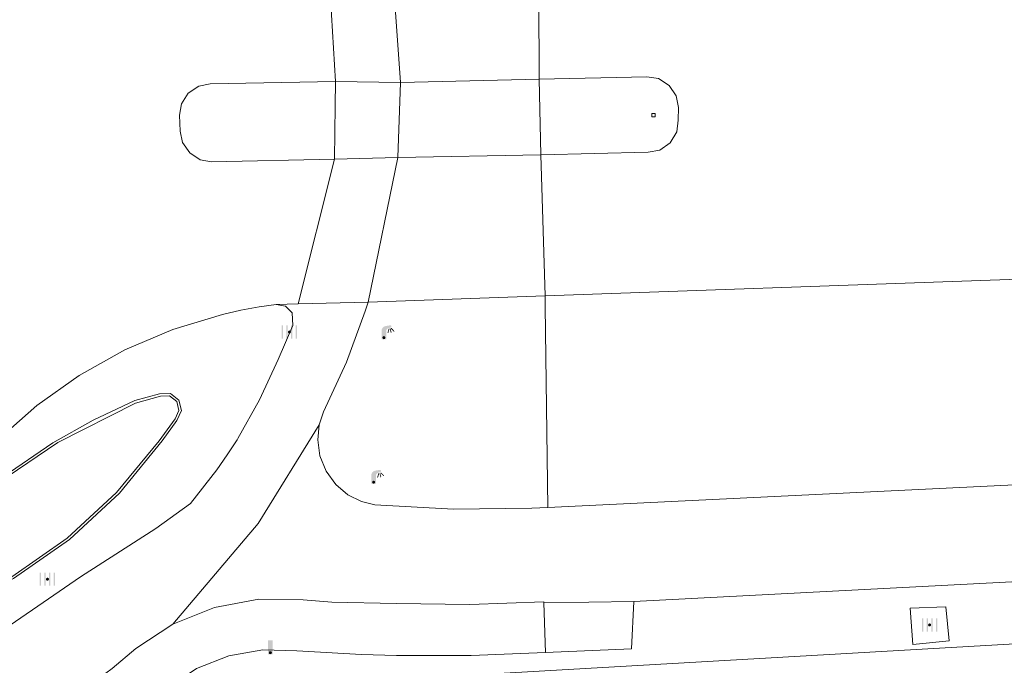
# Model space of a CAD drawing. Header units: metres. Extents: x 197457 to 198138, y 353986 to 354984.
# Tile 93 of 217: x 198023 to 198054, y 354060 to 354081. Entities that reach past the tile are written whole.
import ezdxf

# ---------------------------------------------------------------- set-up
doc = ezdxf.new("R2010")
doc.units = ezdxf.units.M
doc.header["$MEASUREMENT"] = 0
for name, color, linetype, lineweight in [('Grens maaiveld', 253, 'Continuous', 0), ('kant verharding', 7, 'Continuous', 0), ('muur breder dan 30cm', 30, 'Continuous', 0), ('taludlijn', 1, 'Continuous', 0), ('verkeerszuil', 7, 'Continuous', 0), ('vlakafsluiter', 1, 'Continuous', 0)]:
    doc.layers.add(name, color=color, linetype=linetype, lineweight=lineweight)
for name, color, linetype, lineweight, true_color in [('kolk', 7, 'Continuous', 0, 0x104b6e), ('lichtmast', 7, 'Continuous', 0, 0x104b6e), ('verkeersbordpaal', 7, 'Continuous', 0, 0x104b6e)]:
    doc.layers.add(name, color=color, linetype=linetype, lineweight=lineweight, true_color=true_color)

# ---------------------------------------------------------------- blocks, each defined once
blk = doc.blocks.new('kolk')
at = {"layer": 'kolk', "linetype": 'Continuous', "lineweight": 0, "true_color": 0xbd2877}
for points in [[(-0.489, -0.425), (-0.489, 0), (-0.489, 0.425), (-0.404, 0.425), (-0.404, 0), (-0.404, -0.425)], [(-0.191, -0.425), (-0.191, 0), (-0.191, 0.425), (-0.106, 0.425), (-0.106, 0), (-0.106, -0.425)], [(0.106, -0.425), (0.106, 0), (0.106, 0.425), (0.191, 0.425), (0.191, 0), (0.191, -0.425)], [(0.404, -0.425), (0.404, 0), (0.404, 0.425), (0.489, 0.425), (0.489, 0), (0.489, -0.425)]]:
    blk.add_hatch(color=232, dxfattribs=at).paths.add_polyline_path(points)
at = {"layer": 'kolk', "linetype": 'Continuous', "lineweight": 0, "true_color": 0x681648}
blk.add_hatch(color=219, dxfattribs=at).paths.add_polyline_path([(0.1, 0, 1), (-0.1, 0, 1)])
blk = doc.blocks.new('lichtmast')
at = {"layer": 'lichtmast', "linetype": 'Continuous', "lineweight": 0, "true_color": 0xbd2877}
for points in [[(0.15, 0.419, -0.344151), (0.301, 0.613), (0.428, 0.645, 0.960861), (0.398, 0.791), (0.101, 0.742, 0.366629), (-0.15, 0.446), (-0.15, -0.1), (0, -0.1, -0.414214), (-0.1, 0, -1), (0.1, 0, -0.414214), (0, -0.1), (0.15, -0.1)], [(0.351, 0.55, 1), (0.303, 0.564), (0.234, 0.323, 1), (0.283, 0.31)], [(0.424, 0.581, 1), (0.376, 0.569), (0.436, 0.326, 1), (0.485, 0.339)], [(0.489, 0.61, 1), (0.453, 0.575), (0.626, 0.396, 1), (0.662, 0.43)]]:
    blk.add_hatch(color=232, dxfattribs=at).paths.add_polyline_path(points)
at = {"layer": 'lichtmast', "linetype": 'Continuous', "lineweight": 0, "true_color": 0x681648}
blk.add_hatch(color=219, dxfattribs=at).paths.add_polyline_path([(-0.1, 0, 1), (0.1, 0, 1)])
blk = doc.blocks.new('DUMMY_2')
at = {"layer": 'verkeerszuil', "color": 7, "lineweight": 0, "flags": 128}
blk.add_lwpolyline([(0.5, -0.5), (-0.5, -0.5), (-0.5, 0.5), (0.5, 0.5), (0.5, -0.5)], close=True, dxfattribs=at)
blk = doc.blocks.new('paal')
at = {"layer": 'verkeersbordpaal', "linetype": 'Continuous', "lineweight": 0, "true_color": 0xbd2877}
blk.add_hatch(color=232, dxfattribs=at).paths.add_polyline_path([(0.15, 0.8), (-0.15, 0.8), (-0.15, -0.1), (0, -0.1, -0.414214), (-0.1, 0, -1), (0.1, 0, -0.414214), (0, -0.1), (0.15, -0.1)])
at = {"layer": 'verkeersbordpaal', "linetype": 'Continuous', "lineweight": 0, "true_color": 0x681648}
blk.add_hatch(color=219, dxfattribs=at).paths.add_polyline_path([(-0.1, 0, 1), (0.1, 0, 1)])

msp = doc.modelspace()

# ---------------------------------------------------------------- linework, layer by layer
at = {"layer": 'Grens maaiveld', "linetype": 'Continuous', "lineweight": 0}
for p, q in [((198034.885, 354078.688), (198034.59, 354082.896)), ((198039.32, 354078.791), (198039.303, 354082.901)), ((198032.799, 354078.722), (198032.557, 354082.847)), ((198034.885, 354078.688), (198032.799, 354078.722)), ((198034.795, 354076.283), (198032.775, 354076.228)), ((198033.843, 354071.652), (198034.795, 354076.283)), ((198039.517, 354071.852), (198039.377, 354076.373)), ((198031.605, 354071.598), (198032.775, 354076.228)), ((198031.605, 354071.598), (198030.902, 354071.581)), ((198033.843, 354071.652), (198031.605, 354071.598))]:
    msp.add_line(p, q, dxfattribs=at)
at = {"layer": 'kant verharding', "linetype": 'Continuous', "lineweight": 0}
for p, q in [((198034.885, 354078.688), (198039.32, 354078.791)), ((198039.377, 354076.373), (198039.32, 354078.791)), ((198032.791, 354077.941), (198032.799, 354078.722)), ((198034.795, 354076.283), (198034.885, 354078.688)), ((198032.775, 354076.228), (198032.791, 354077.941)), ((198039.377, 354076.373), (198034.795, 354076.283)), ((198039.517, 354071.852), (198033.843, 354071.652)), ((198039.521, 354071.51), (198039.517, 354071.852)), ((198033.843, 354071.652), (198033.756, 354071.368)), ((198039.6, 354065.077), (198039.521, 354071.51)), ((198029.649, 354067.25), (198029.674, 354067.29)), ((198039.531, 354060.438), (198039.474, 354062.021)), ((198042.277, 354060.555), (198042.35, 354062.065)), ((198039.531, 354060.438), (198042.277, 354060.555))]:
    msp.add_line(p, q, dxfattribs=at)
at = {"layer": 'kant verharding', "linetype": 'Continuous', "lineweight": 0, "flags": 128}
for points in [[(198039.32, 354078.791), (198042.773, 354078.872), (198043.143, 354078.813), (198043.488, 354078.596), (198043.714, 354078.257), (198043.782, 354077.888), (198043.773, 354077.48), (198043.729, 354077.108), (198043.522, 354076.756), (198043.186, 354076.523), (198042.819, 354076.452), (198039.377, 354076.373)], [(198032.775, 354076.228), (198028.835, 354076.145), (198028.47, 354076.213), (198028.133, 354076.43), (198027.908, 354076.761), (198027.831, 354077.124), (198027.805, 354077.64), (198027.871, 354078.006), (198028.088, 354078.345), (198028.422, 354078.57), (198028.786, 354078.645), (198032.799, 354078.722)], [(198118.779, 354075.885), (198097.795, 354074.468), (198076.795, 354073.318), (198067.411, 354072.834), (198039.517, 354071.852)], [(198030.902, 354071.581), (198030.36, 354071.504), (198029.771, 354071.394), (198029.187, 354071.262)], [(198030.902, 354071.581), (198031.201, 354071.529), (198031.414, 354071.312)], [(198021.845, 354067.121), (198023.235, 354068.347), (198024.593, 354069.308), (198026.055, 354070.124), (198027.595, 354070.778), (198029.187, 354071.262)], [(198029.674, 354067.29), (198030.372, 354068.529), (198030.968, 354069.821), (198031.431, 354070.908), (198031.414, 354071.312)], [(198032.284, 354067.722), (198032.422, 354068.146), (198033.158, 354069.728), (198033.756, 354071.368)], [(198039.6, 354065.077), (198067.518, 354066.436), (198092.51, 354067.805), (198111.534, 354069.004)], [(198039.6, 354065.077), (198039.094, 354065.052), (198036.577, 354065.022), (198034.064, 354065.159), (198033.632, 354065.269), (198033.201, 354065.487), (198032.81, 354065.817), (198032.5, 354066.244), (198032.305, 354066.734), (198032.236, 354067.241), (198032.284, 354067.722)], [(198029.649, 354067.25), (198029.333, 354066.761), (198029.002, 354066.282), (198028.157, 354065.21), (198027.051, 354064.41), (198024.641, 354062.861), (198021.348, 354060.606), (198020.029, 354059.902), (198018.656, 354059.301), (198017.24, 354058.806), (198015.795, 354058.424), (198015.543, 354058.42), (198015.326, 354058.545), (198015.204, 354058.766)], [(198042.35, 354062.065), (198067.802, 354063.387), (198092.666, 354064.797), (198113.722, 354066.147)], [(198039.474, 354062.021), (198039.473, 354062.058), (198037.109, 354061.968), (198034.744, 354062.002), (198032.684, 354062.05), (198031.768, 354062.123), (198030.351, 354062.143), (198028.931, 354061.879), (198027.59, 354061.339)], [(198051.207, 354061.857), (198052.345, 354061.902), (198052.453, 354060.804), (198051.287, 354060.694), (198051.207, 354061.857)], [(198027.59, 354061.339), (198026.406, 354060.562), (198025.646, 354059.918), (198024.843, 354059.324), (198024.019, 354058.758)], [(198039.531, 354060.438), (198037.146, 354060.336), (198034.758, 354060.341), (198033.63, 354060.369), (198031.565, 354060.486), (198030.478, 354060.521), (198029.384, 354060.329), (198028.352, 354059.917), (198027.446, 354059.315), (198026.629, 354058.686), (198024.742, 354057.272), (198024.177, 354056.737), (198023.908, 354056.006), (198023.405, 354047.629)]]:
    msp.add_lwpolyline(points, dxfattribs=at)
at = {"layer": 'muur breder dan 30cm', "linetype": 'Continuous', "lineweight": 0, "flags": 128}
for points in [[(198023.754, 354067.152), (198025.038, 354067.874), (198026.372, 354068.499), (198027.171, 354068.723), (198027.515, 354068.726), (198027.787, 354068.514), (198027.869, 354068.18), (198027.725, 354067.867), (198027.255, 354067.21)], [(198023.912, 354067.155), (198026.399, 354068.423), (198027.198, 354068.648), (198027.49, 354068.65), (198027.72, 354068.471), (198027.789, 354068.187), (198027.667, 354067.922), (198027.156, 354067.208)], [(198023.754, 354067.152), (198022.156, 354066.064), (198020.665, 354064.82), (198019.303, 354063.437), (198018.087, 354061.934), (198017.938, 354061.625), (198018.013, 354061.29), (198018.28, 354061.074), (198018.623, 354061.07), (198020.568, 354061.813), (198022.493, 354062.8), (198024.283, 354064.052), (198025.884, 354065.537), (198027.255, 354067.21)], [(198027.156, 354067.208), (198025.795, 354065.559), (198024.21, 354064.096), (198022.441, 354062.862), (198020.538, 354061.887), (198018.596, 354061.145), (198018.306, 354061.149), (198018.081, 354061.332), (198018.018, 354061.616), (198018.144, 354061.877), (198019.385, 354063.409), (198020.77, 354064.808), (198022.286, 354066.062), (198023.912, 354067.155)]]:
    msp.add_lwpolyline(points, dxfattribs=at)
at = {"layer": 'taludlijn', "linetype": 'Continuous', "lineweight": 0, "flags": 128}
msp.add_lwpolyline([(198030.948, 354056.695), (198032.174, 354058.275), (198033.79, 354059.324), (198035.789, 354059.629), (198110.859, 354063.947), (198113.722, 354066.147)], dxfattribs=at)
at = {"layer": 'vlakafsluiter', "linetype": 'Continuous', "lineweight": 0}
for p, q in [((198032.284, 354067.722), (198030.327, 354064.565)), ((198030.327, 354064.565), (198027.59, 354061.339)), ((198039.474, 354062.021), (198042.35, 354062.065))]:
    msp.add_line(p, q, dxfattribs=at)

# ---------------------------------------------------------------- block references
at = {"layer": 'kolk', "linetype": 'Continuous', "lineweight": 0, "xscale": 0.5, "yscale": 0.5}
for p in [(198031.328, 354070.697), (198023.579, 354062.782), (198051.826, 354061.317)]:
    msp.add_blockref('kolk', p, dxfattribs=at)
at = {"layer": 'lichtmast', "linetype": 'Continuous', "lineweight": 0, "xscale": 0.5, "yscale": 0.5}
for p in [(198034.353, 354070.516), (198034.023, 354065.887)]:
    msp.add_blockref('lichtmast', p, dxfattribs=at)
at = {"layer": 'verkeersbordpaal', "linetype": 'Continuous', "lineweight": 0, "xscale": 0.5, "yscale": 0.5}
msp.add_blockref('paal', (198030.717, 354060.429), dxfattribs=at)
at = {"layer": 'verkeerszuil', "lineweight": 0, "xscale": 0.1, "yscale": 0.1, "zscale": 0.1}
msp.add_blockref('DUMMY_2', (198042.984, 354077.641), dxfattribs=at)

doc.saveas('drawing.dxf')
